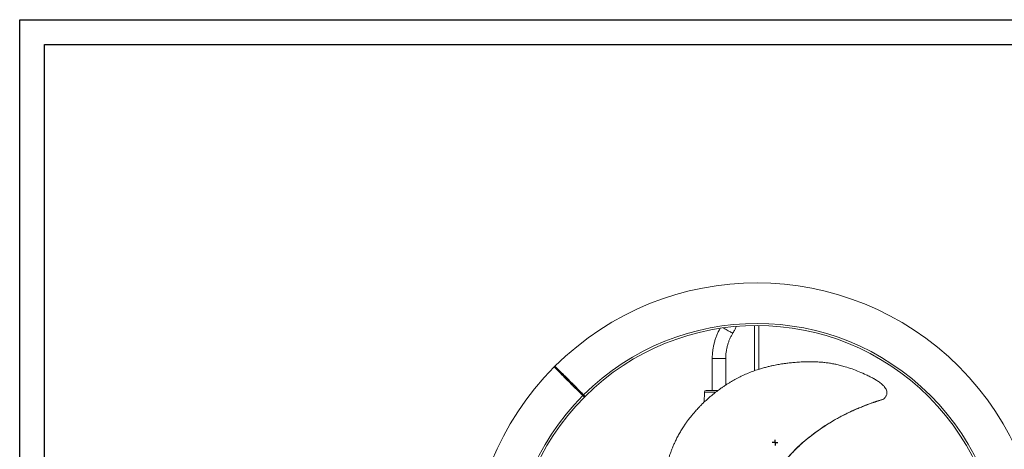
# Model space of a CAD drawing. Header units: millimetres. Extents: x 0 to 420, y 0 to 297.
# Tile 7 of 8: x 0 to 279, y 175 to 297. Entities that reach past the tile are written whole.
import ezdxf

# ---------------------------------------------------------------- set-up
doc = ezdxf.new("R2010")
doc.units = ezdxf.units.MM
doc.layers.add('AM_BOR', color=7, linetype='Continuous')

# ---------------------------------------------------------------- blocks, each defined once
blk = doc.blocks.new('SW_CENTERMARKSYMBOL_1')
at = {"layer": 'AM_BOR', "color": 0}
for p, q in [((-0.5, 0), (-0.8, 0)), ((0, 0), (-0.5, 0)), ((0, 0.5), (0, 0.8)), ((0, 0), (0, 0.5)), ((0, 0), (0, -0.5)), ((0, 0), (0.5, 0)), ((0.5, 0), (0.8, 0)), ((0, -0.5), (0, -0.8))]:
    blk.add_line(p, q, dxfattribs=at)

msp = doc.modelspace()

# ---------------------------------------------------------------- linework, layer by layer
at = {"color": 218, "linetype": 'Continuous', "lineweight": 30}
for p, q in [((7, 289.96), (412, 289.96)), ((7, 7), (7, 289.96))]:
    msp.add_line(p, q, dxfattribs=at)
at = {"color": 7, "linetype": 'Continuous', "lineweight": 15}
for p, q in [((208.51, 210.23), (208.51, 197.42)), ((209.71, 210.23), (209.71, 197.83)), ((196.5, 200.84), (196.5, 191.83)), ((200.32, 193.34), (200.32, 200.84)), ((159.79, 190.34), (160.21, 189.91)), ((160.43, 190.13), (160, 190.55)), ((194.26, 191.34), (194.2, 188.51)), ((198.15, 191.83), (194.76, 191.83))]:
    msp.add_line(p, q, dxfattribs=at)
at = {"color": 8, "linetype": 'Continuous', "lineweight": 15}
for p, q in [((202.34, 208.13), (202.37, 208.14)), ((196.5, 200.84), (200.29, 200.84)), ((200.29, 200.84), (200.32, 200.84)), ((197.49, 191.34), (194.26, 191.34))]:
    msp.add_line(p, q, dxfattribs=at)
at = {"color": 8, "linetype": 'Continuous', "lineweight": 15, "flags": 128}
msp.add_lwpolyline([(199.72, 209.59), (199.82, 209.52), (200.1, 209.33), (200.4, 209.14), (200.72, 208.94), (201.04, 208.75), (201.34, 208.57), (201.63, 208.42), (201.88, 208.3), (202.09, 208.2), (202.24, 208.15), (202.34, 208.13)], dxfattribs=at)
at = {"color": 7, "linetype": 'Continuous', "lineweight": 15, "flags": 128}
for points in [[(159.79, 190.34), (159.76, 190.37), (159.68, 190.45), (159.54, 190.58), (159.35, 190.77), (159.11, 191.02), (158.82, 191.31), (158.47, 191.66), (158.07, 192.06), (157.62, 192.5), (157.13, 193), (156.59, 193.54), (156, 194.13), (155.37, 194.76), (154.7, 195.43), (153.99, 196.13), (153.25, 196.88), (152.47, 197.66), (151.66, 198.47)], [(160, 190.55), (159.97, 190.58), (159.89, 190.66), (159.76, 190.8), (159.57, 190.99), (159.32, 191.23), (159.03, 191.52), (158.68, 191.87), (158.28, 192.27), (157.84, 192.72), (157.34, 193.21), (156.8, 193.75), (156.21, 194.34), (155.58, 194.97), (154.92, 195.64), (154.21, 196.35), (153.46, 197.09), (152.68, 197.87), (151.87, 198.68)]]:
    msp.add_lwpolyline(points, dxfattribs=at)
at = {"color": 7, "linetype": 'Continuous', "lineweight": 15}
for centre, radius, start, end in [((209.11, 141.23), 81.1, 135.106, 134.894), ((209.11, 141.23), 69.6, 135.1235, 134.8765), ((209.11, 141.23), 69, 135.1246, 134.8754), ((239.35, 110.99), 123.86, 134.9306, 135.0694), ((209.11, 141.23), 69.6, 134.8765, 135.1235), ((209.11, 141.23), 69, 134.8754, 135.1246), ((194.76, 191.33), 0.5, 90, 178.8)]:
    msp.add_arc(centre, radius, start, end, dxfattribs=at)
for points, knots in [([(202.37, 208.14), (202.46, 208.29), (202.72, 208.71), (203.03, 209.32), (203.23, 209.78), (203.31, 209.95)], [0, 0, 0, 0, 0.261667, 0.725434, 1, 1, 1, 1]), ([(198.7, 209.41), (198.57, 209.17), (198.28, 208.63), (197.88, 207.75), (197.5, 206.77), (197.18, 205.76), (196.92, 204.74), (196.72, 203.7), (196.58, 202.66), (196.51, 201.7), (196.5, 201.1), (196.5, 200.84)], [0, 0, 0, 0, 0.08962, 0.207462, 0.325317, 0.443184, 0.561064, 0.678952, 0.796849, 0.914753, 1, 1, 1, 1]), ([(200.32, 200.84), (200.32, 201), (200.33, 201.46), (200.38, 202.23), (200.5, 203.16), (200.69, 204.07), (200.93, 204.97), (201.23, 205.85), (201.6, 206.7), (201.98, 207.47), (202.25, 207.94), (202.37, 208.14)], [0, 0, 0, 0, 0.059933, 0.181081, 0.302245, 0.423413, 0.544587, 0.665772, 0.786969, 0.908185, 1, 1, 1, 1]), ([(159.79, 190.34), (159.79, 190.34), (159.74, 190.39), (159.56, 190.57), (159.42, 190.71), (159.15, 190.98), (159.05, 191.08), (158.88, 191.25), (158.82, 191.31), (158.69, 191.44), (158.63, 191.5), (158.29, 191.84), (157.98, 192.15), (157.27, 192.86), (156.88, 193.25), (156.34, 193.79), (156.23, 193.9), (156, 194.12), (155.89, 194.24), (155.54, 194.59), (155.29, 194.84), (154.54, 195.59), (154.01, 196.12), (152.88, 197.25), (152.28, 197.84), (151.66, 198.47)], [0, 0, 0, 0, 0.125, 0.125, 0.25, 0.25, 0.3125, 0.3125, 0.34375, 0.34375, 0.375, 0.375, 0.5, 0.5, 0.625, 0.625, 0.65625, 0.65625, 0.6875, 0.6875, 0.75, 0.75, 0.875, 0.875, 1, 1, 1, 1]), ([(151.87, 198.68), (152.5, 198.06), (153.09, 197.46), (154.22, 196.34), (154.75, 195.8), (155.5, 195.05), (155.74, 194.81), (156.1, 194.45), (156.21, 194.34), (156.44, 194.11), (156.55, 194), (157.09, 193.46), (157.48, 193.07), (158.19, 192.37), (158.5, 192.05), (158.84, 191.72), (158.9, 191.65), (159.03, 191.53), (159.09, 191.47), (159.26, 191.29), (159.36, 191.19), (159.63, 190.92), (159.77, 190.78), (159.95, 190.6), (160, 190.55), (160, 190.55)], [0, 0, 0, 0, 0.125, 0.125, 0.25, 0.25, 0.3125, 0.3125, 0.34375, 0.34375, 0.375, 0.375, 0.5, 0.5, 0.625, 0.625, 0.65625, 0.65625, 0.6875, 0.6875, 0.75, 0.75, 0.875, 0.875, 1, 1, 1, 1]), ([(242.24, 195.22), (242.23, 195.23), (241.91, 195.4), (241.22, 195.74), (239.88, 196.38), (238.18, 197.13), (236.2, 197.91), (234.41, 198.5), (232.86, 198.93), (231.57, 199.23), (230.33, 199.47), (229.09, 199.66), (227.79, 199.8), (226.38, 199.91), (224.82, 199.96), (223.1, 199.96), (221.36, 199.89), (219.73, 199.77), (218.35, 199.62), (217.19, 199.48), (216.24, 199.34), (215.46, 199.21), (214.7, 199.07), (213.86, 198.91), (212.89, 198.7), (211.84, 198.44), (210.73, 198.15), (209.44, 197.75), (207.95, 197.24), (206.32, 196.59), (204.76, 195.87), (203.3, 195.13), (202.11, 194.46), (201.19, 193.9), (200.53, 193.48), (200, 193.14), (199.57, 192.84), (199.16, 192.56), (198.73, 192.26), (198.26, 191.92), (197.72, 191.51), (197.07, 191.01), (196.31, 190.39), (195.51, 189.71), (194.7, 188.99), (193.95, 188.28), (193.26, 187.59), (192.67, 186.99), (192.18, 186.46), (191.77, 186), (191.41, 185.59), (191.08, 185.2), (190.75, 184.79), (190.41, 184.37), (190.06, 183.93), (189.63, 183.37), (189.1, 182.64), (188.46, 181.72), (187.78, 180.65), (187.1, 179.51), (186.49, 178.37), (185.97, 177.3), (185.52, 176.31), (185.13, 175.38), (184.79, 174.48), (184.48, 173.61), (184.18, 172.7), (183.83, 171.52), (183.44, 170.02), (183.08, 168.24), (182.81, 166.45), (182.65, 164.72), (182.58, 163.01), (182.61, 161.26), (182.73, 159.56), (182.91, 157.95), (183.13, 156.46), (183.41, 154.96), (183.77, 153.33), (184.21, 151.6), (184.61, 150.23), (184.92, 149.24), (185.14, 148.59), (185.4, 147.83), (185.64, 147.15), (185.8, 146.72), (185.85, 146.59)], [0, 0, 0, 0, 0.000462, 0.010942, 0.02316, 0.045156, 0.066619, 0.087311, 0.101809, 0.114946, 0.127238, 0.139826, 0.15279, 0.166784, 0.182425, 0.199763, 0.218776, 0.235141, 0.249239, 0.261005, 0.270466, 0.278176, 0.285086, 0.29382, 0.304105, 0.315086, 0.326697, 0.338932, 0.356364, 0.374701, 0.392444, 0.409217, 0.424872, 0.434422, 0.442601, 0.449055, 0.453861, 0.458796, 0.464571, 0.470164, 0.476961, 0.485491, 0.4957, 0.507568, 0.51812, 0.529557, 0.539871, 0.5486, 0.555749, 0.562586, 0.567627, 0.572891, 0.578451, 0.584018, 0.58962, 0.596138, 0.606059, 0.617743, 0.631104, 0.645687, 0.659277, 0.671589, 0.682681, 0.693493, 0.702994, 0.712533, 0.722467, 0.732826, 0.751138, 0.771014, 0.790117, 0.808178, 0.826121, 0.844461, 0.863951, 0.88057, 0.895643, 0.911252, 0.92822, 0.947152, 0.965837, 0.971674, 0.978346, 0.986407, 0.995832, 1, 1, 1, 1]), ([(245.13, 189.38), (245.17, 189.41), (245.23, 189.46), (245.46, 189.68), (245.68, 189.95), (245.87, 190.32), (246.03, 190.74), (246.1, 191.29), (245.93, 191.89), (245.66, 192.42), (245.24, 193.01), (244.59, 193.66), (243.71, 194.31), (242.93, 194.8), (242.45, 195.09), (242.28, 195.2), (242.25, 195.22), (242.23, 195.23), (242.22, 195.24), (242.22, 195.24), (242.22, 195.24), (242.22, 195.24), (242.23, 195.24), (242.23, 195.23), (242.24, 195.23), (242.24, 195.22)], [0, 0, 0, 0, 0.035856, 0.057226, 0.118783, 0.164448, 0.210165, 0.286411, 0.362784, 0.434767, 0.506902, 0.628381, 0.774765, 0.908808, 0.97581, 0.982752, 0.988253, 0.990204, 0.992165, 0.993162, 0.994169, 0.995052, 0.996285, 0.998571, 1, 1, 1, 1]), ([(210.24, 159.7), (210.35, 160.02), (210.56, 160.62), (210.9, 161.42), (211.2, 162.07), (211.46, 162.62), (211.72, 163.14), (212.07, 163.83), (212.52, 164.68), (213.03, 165.6), (213.48, 166.4), (213.88, 167.07), (214.28, 167.72), (214.72, 168.41), (215.17, 169.09), (215.61, 169.72), (216.19, 170.53), (216.97, 171.55), (217.93, 172.72), (218.86, 173.77), (219.75, 174.71), (220.7, 175.65), (221.75, 176.62), (222.88, 177.6), (224.21, 178.69), (225.75, 179.86), (227.51, 181.12), (229.1, 182.17), (230.5, 183.03), (231.67, 183.71), (232.77, 184.31), (233.72, 184.81), (234.61, 185.26), (235.58, 185.71), (236.69, 186.21), (237.9, 186.74), (238.96, 187.18), (239.86, 187.54), (240.59, 187.82), (241.29, 188.08), (241.84, 188.28), (242.24, 188.42), (242.47, 188.5), (242.7, 188.57), (243.01, 188.67), (243.46, 188.81), (244.08, 189.01), (244.63, 189.19), (244.97, 189.3), (245.04, 189.32)], [0, 0, 0, 0, 0.02111, 0.04025, 0.05516, 0.066765, 0.079141, 0.092705, 0.116354, 0.1403, 0.160268, 0.174852, 0.190372, 0.208732, 0.226847, 0.242399, 0.257742, 0.290446, 0.324825, 0.354533, 0.38037, 0.407726, 0.439653, 0.471575, 0.50286, 0.548704, 0.594157, 0.64056, 0.668934, 0.698284, 0.725276, 0.747495, 0.764782, 0.787017, 0.813948, 0.841292, 0.868816, 0.885704, 0.902018, 0.917763, 0.93253, 0.938639, 0.943758, 0.947908, 0.953784, 0.963569, 0.977299, 0.995003, 1, 1, 1, 1]), ([(245.04, 189.32), (245.05, 189.32), (245.05, 189.33), (245.07, 189.34), (245.1, 189.36), (245.11, 189.37), (245.13, 189.38), (245.13, 189.38)], [0, 0, 0, 0, 0.093308, 0.305304, 0.5165, 0.938267, 1, 1, 1, 1])]:
    msp.add_open_spline(points, degree=3, knots=knots, dxfattribs=at)
at = {"color": 8, "linetype": 'Continuous', "lineweight": 15}
msp.add_open_spline([(210.2, 159.51), (210.32, 159.88), (210.64, 160.88), (211.32, 162.45), (212.18, 164.21), (213.12, 165.94), (214.12, 167.62), (215.18, 169.26), (216.55, 171.14), (218.26, 173.23), (220.39, 175.47), (222.7, 177.54), (225.06, 179.4), (227.4, 181.08), (229.73, 182.59), (232.14, 184.01), (234.64, 185.31), (237.21, 186.49), (239.82, 187.55), (242.47, 188.53), (244.24, 189.1), (245.13, 189.38)], degree=3, knots=[0, 0, 0, 0, 0.024822, 0.066715, 0.108673, 0.150402, 0.191888, 0.233234, 0.27456, 0.339652, 0.404822, 0.469922, 0.53503, 0.59318, 0.651288, 0.709389, 0.767537, 0.825679, 0.883796, 0.941886, 1, 1, 1, 1], dxfattribs=at)
at = {"layer": 'AM_BOR', "color": 7}
for p, q in [((0, 297), (420, 297)), ((0, 0), (0, 297))]:
    msp.add_line(p, q, dxfattribs=at)

# ---------------------------------------------------------------- block references
at = {"layer": 'AM_BOR'}
msp.add_blockref('SW_CENTERMARKSYMBOL_1', (214.31, 177.01), dxfattribs=at)

doc.saveas('drawing.dxf')
